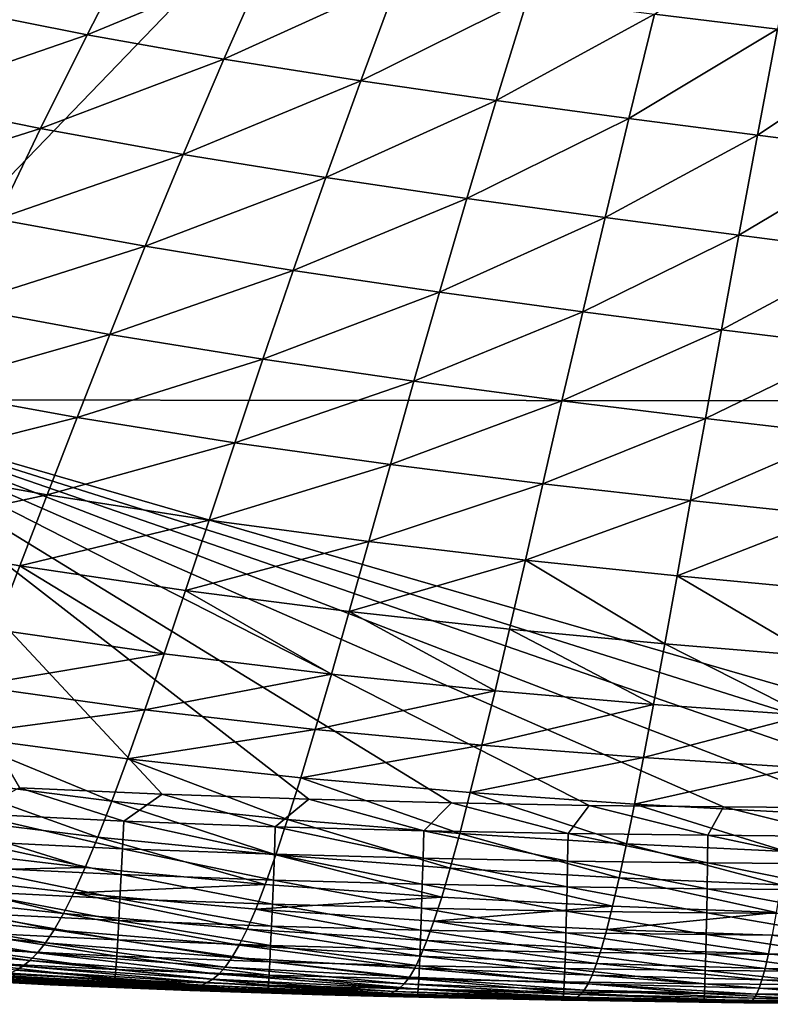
# Model space of a CAD drawing. Header units: metres. Extents: x -104 to 104, y -68 to 90.
# Tile 8 of 256: x -91.38 to -87.54, y 36.7 to 41.74. Entities that reach past the tile are written whole.
import ezdxf

# ---------------------------------------------------------------- set-up
doc = ezdxf.new("R2010")
doc.units = ezdxf.units.M
doc.layers.add('solid_FIT-BATH-153_SW0002', color=7, linetype='CONTINUOUS')

msp = doc.modelspace()

# ---------------------------------------------------------------- linework, layer by layer
at = {"layer": 'solid_FIT-BATH-153_SW0002'}
for points in [[(-87.524567, 44.988045, 16.558592), (-95.280121, 44.993069, 16.665369), (-92.533394, 39.791527, 16.643263)], [(-87.524567, 44.988045, 16.558592), (-92.533394, 39.791527, 16.643263), (-85.039299, 39.784313, 16.539715)], [(-87.389366, 42.266098, -19.26334), (-87.497849, 41.690716, -19.048822), (-88.127823, 41.768017, -19.035704)], [(-90.779289, 42.156883, -18.969122), (-91.034019, 41.660809, -18.735842), (-91.730057, 41.79879, -18.717417)], [(-90.779289, 42.156883, -18.969122), (-90.109825, 42.043934, -18.987471), (-91.034019, 41.660809, -18.735842)], [(-90.109825, 42.043934, -18.987471), (-90.332748, 41.537346, -18.752447), (-91.034019, 41.660809, -18.735842)], [(-90.109825, 42.043934, -18.987471), (-89.440414, 41.942738, -19.004818), (-90.332748, 41.537346, -18.752447)], [(-89.440414, 41.942738, -19.004818), (-89.631973, 41.426304, -18.767086), (-90.332748, 41.537346, -18.752447)], [(-89.440414, 41.942738, -19.004818), (-88.77755, 41.851395, -19.020966), (-89.631973, 41.426304, -18.767086)], [(-88.77755, 41.851395, -19.020966), (-88.938385, 41.325726, -18.779552), (-89.631973, 41.426304, -18.767086)], [(-88.77755, 41.851395, -19.020966), (-88.127823, 41.768017, -19.035704), (-88.938385, 41.325726, -18.779552)], [(-91.730057, 41.79879, -18.717417), (-91.034019, 41.660809, -18.735842), (-91.998436, 41.328575, -18.441837)], [(-88.127823, 41.768017, -19.035704), (-88.258774, 41.233665, -18.789631), (-88.938385, 41.325726, -18.779552)], [(-88.127823, 41.768017, -19.035704), (-87.497849, 41.690716, -19.048822), (-88.258774, 41.233665, -18.789631)], [(-91.034019, 41.660809, -18.735842), (-91.27256, 41.180862, -18.459492), (-91.998436, 41.328575, -18.441837)], [(-91.034019, 41.660809, -18.735842), (-90.332748, 41.537346, -18.752447), (-91.27256, 41.180862, -18.459492)], [(-87.497849, 41.690716, -19.048822), (-87.599945, 41.148182, -18.797108), (-88.258774, 41.233665, -18.789631)], [(-87.497849, 41.690716, -19.048822), (-86.894547, 41.617783, -19.060022), (-87.599945, 41.148182, -18.797108)], [(-86.894547, 41.617783, -19.060022), (-86.968987, 41.06752, -18.801697), (-87.599945, 41.148182, -18.797108)], [(-90.332748, 41.537346, -18.752447), (-90.541595, 41.048744, -18.474379), (-91.27256, 41.180862, -18.459492)], [(-90.332748, 41.537346, -18.752447), (-89.631973, 41.426304, -18.767086), (-90.541595, 41.048744, -18.474379)], [(-89.631973, 41.426304, -18.767086), (-89.811493, 40.930103, -18.486284), (-90.541595, 41.048744, -18.474379)], [(-89.631973, 41.426304, -18.767086), (-88.938385, 41.325726, -18.779552), (-89.811493, 40.930103, -18.486284)], [(-91.998436, 41.328575, -18.441837), (-91.27256, 41.180862, -18.459492), (-92.248581, 40.873096, -18.115959)], [(-88.938385, 41.325726, -18.779552), (-89.089127, 40.822926, -18.494991), (-89.811493, 40.930103, -18.486284)], [(-88.938385, 41.325726, -18.779552), (-88.258774, 41.233665, -18.789631), (-89.089127, 40.822926, -18.494991)], [(-88.258774, 41.233665, -18.789631), (-88.381493, 40.725208, -18.500275), (-89.089127, 40.822926, -18.494991)], [(-88.258774, 41.233665, -18.789631), (-87.599945, 41.148182, -18.797108), (-88.381493, 40.725208, -18.500275)], [(-91.27256, 41.180862, -18.459492), (-91.494987, 40.717178, -18.132835), (-92.248581, 40.873096, -18.115959)], [(-91.27256, 41.180862, -18.459492), (-90.541595, 41.048744, -18.474379), (-91.494987, 40.717178, -18.132835)], [(-87.599945, 41.148182, -18.797108), (-87.695572, 40.634953, -18.501909), (-88.381493, 40.725208, -18.500275)], [(-87.599945, 41.148182, -18.797108), (-86.968987, 41.06752, -18.801697), (-87.695572, 40.634953, -18.501909)], [(-90.541595, 41.048744, -18.474379), (-90.736404, 40.578285, -18.146048), (-91.494987, 40.717178, -18.132835)], [(-90.541595, 41.048744, -18.474379), (-89.811493, 40.930103, -18.486284), (-90.736404, 40.578285, -18.146048)], [(-86.968987, 41.06752, -18.801697), (-87.038643, 40.550323, -18.499638), (-87.695572, 40.634953, -18.501909)], [(-89.811493, 40.930103, -18.486284), (-89.978966, 40.454296, -18.155323), (-90.736404, 40.578285, -18.146048)], [(-89.811493, 40.930103, -18.486284), (-89.089127, 40.822926, -18.494991), (-89.978966, 40.454296, -18.155323)], [(-89.089127, 40.822926, -18.494991), (-89.229736, 40.343136, -18.160429), (-89.978966, 40.454296, -18.155323)], [(-89.089127, 40.822926, -18.494991), (-88.381493, 40.725208, -18.500275), (-89.229736, 40.343136, -18.160429)], [(-91.494987, 40.717178, -18.132835), (-90.736404, 40.578285, -18.146048), (-91.70137, 40.271187, -17.748909)], [(-88.381493, 40.725208, -18.500275), (-88.495911, 40.242741, -18.161142), (-89.229736, 40.343136, -18.160429)], [(-88.381493, 40.725208, -18.500275), (-87.695572, 40.634953, -18.501909), (-88.495911, 40.242741, -18.161142)], [(-87.695572, 40.634953, -18.501909), (-87.784668, 40.151043, -18.157232), (-88.495911, 40.242741, -18.161142)], [(-87.695572, 40.634953, -18.501909), (-87.038643, 40.550323, -18.499638), (-87.784668, 40.151043, -18.157232)], [(-90.736404, 40.578285, -18.146048), (-90.917175, 40.12738, -17.760521), (-91.70137, 40.271187, -17.748909)], [(-90.736404, 40.578285, -18.146048), (-89.978966, 40.454296, -18.155323), (-90.917175, 40.12738, -17.760521)], [(-87.038643, 40.550323, -18.499638), (-87.10347, 40.066113, -18.148478), (-87.784668, 40.151043, -18.157232)], [(-89.978966, 40.454296, -18.155323), (-90.134346, 40.000214, -17.767391), (-90.917175, 40.12738, -17.760521)], [(-89.978966, 40.454296, -18.155323), (-89.229736, 40.343136, -18.160429), (-90.134346, 40.000214, -17.767391)], [(-89.229736, 40.343136, -18.160429), (-89.360153, 39.887554, -17.769291), (-90.134346, 40.000214, -17.767391)], [(-89.229736, 40.343136, -18.160429), (-88.495911, 40.242741, -18.161142), (-89.360153, 39.887554, -17.769291)], [(-91.70137, 40.271187, -17.748909), (-90.917175, 40.12738, -17.760521), (-91.891876, 39.847908, -17.302132)], [(-88.495911, 40.242741, -18.161142), (-88.601959, 39.787258, -17.766005), (-89.360153, 39.887554, -17.769291)], [(-88.495911, 40.242741, -18.161142), (-87.784668, 40.151043, -18.157232), (-88.601959, 39.787258, -17.766005)], [(-87.784668, 40.151043, -18.157232), (-87.867142, 39.697186, -17.757311), (-88.601959, 39.787258, -17.766005)], [(-87.784668, 40.151043, -18.157232), (-87.10347, 40.066113, -18.148478), (-87.867142, 39.697186, -17.757311)], [(-90.917175, 40.12738, -17.760521), (-91.084061, 39.700878, -17.312263), (-91.891876, 39.847908, -17.302132)], [(-90.917175, 40.12738, -17.760521), (-90.134346, 40.000214, -17.767391), (-91.084061, 39.700878, -17.312263)], [(-87.10347, 40.066113, -18.148478), (-87.163376, 39.61528, -17.743034), (-87.867142, 39.697186, -17.757311)], [(-90.134346, 40.000214, -17.767391), (-90.277756, 39.572392, -17.317068), (-91.084061, 39.700878, -17.312263)], [(-90.134346, 40.000214, -17.767391), (-89.360153, 39.887554, -17.769291), (-90.277756, 39.572392, -17.317068)], [(-91.891876, 39.847908, -17.302132), (-91.084061, 39.700878, -17.312263), (-92.06675, 39.453465, -16.787451)], [(-89.360153, 39.887554, -17.769291), (-89.480438, 39.460232, -17.316334), (-90.277756, 39.572392, -17.317068)], [(-89.360153, 39.887554, -17.769291), (-88.601959, 39.787258, -17.766005), (-89.480438, 39.460232, -17.316334)], [(-92.533394, 39.791527, 16.643263), (-85.885384, 37.697414, 16.550652), (-85.312401, 37.698925, 16.54318)], [(-85.039299, 39.784313, 16.539715), (-92.533394, 39.791527, 16.643263), (-85.312401, 37.698925, 16.54318)], [(-92.533394, 39.791527, 16.643263), (-86.486092, 37.698448, 16.558594), (-85.885384, 37.697414, 16.550652)], [(-92.533394, 39.791527, 16.643263), (-87.11451, 37.702026, 16.567024), (-86.486092, 37.698448, 16.558594)], [(-92.533394, 39.791527, 16.643263), (-87.774086, 37.707115, 16.576002), (-87.11451, 37.702026, 16.567024)], [(-92.533394, 39.791527, 16.643263), (-88.462135, 37.714527, 16.585514), (-87.774086, 37.707115, 16.576002)], [(-92.533394, 39.791527, 16.643263), (-89.167725, 37.727539, 16.595425), (-88.462135, 37.714527, 16.585514)], [(-92.533394, 39.791527, 16.643263), (-89.89753, 37.747337, 16.605843), (-89.167725, 37.727539, 16.595425)], [(-92.533394, 39.791527, 16.643263), (-90.648682, 37.772896, 16.616739), (-89.89753, 37.747337, 16.605843)], [(-92.533394, 39.791527, 16.643263), (-91.380219, 37.805496, 16.627523), (-90.648682, 37.772896, 16.616739)], [(-88.601959, 39.787258, -17.766005), (-88.699669, 39.362179, -17.309858), (-89.480438, 39.460232, -17.316334)], [(-88.601959, 39.787258, -17.766005), (-87.867142, 39.697186, -17.757311), (-88.699669, 39.362179, -17.309858)], [(-91.084061, 39.700878, -17.312263), (-91.237236, 39.30468, -16.796284), (-92.06675, 39.453465, -16.787451)], [(-91.084061, 39.700878, -17.312263), (-90.277756, 39.572392, -17.317068), (-91.237236, 39.30468, -16.796284)], [(-87.867142, 39.697186, -17.757311), (-87.943031, 39.275997, -17.297449), (-88.699669, 39.362179, -17.309858)], [(-87.867142, 39.697186, -17.757311), (-87.163376, 39.61528, -17.743034), (-87.943031, 39.275997, -17.297449)], [(-87.163376, 39.61528, -17.743034), (-87.218376, 39.199493, -17.27898), (-87.943031, 39.275997, -17.297449)], [(-90.277756, 39.572392, -17.317068), (-90.40934, 39.176319, -16.799469), (-91.237236, 39.30468, -16.796284)], [(-90.277756, 39.572392, -17.317068), (-89.480438, 39.460232, -17.316334), (-90.40934, 39.176319, -16.799469)], [(-92.06675, 39.453465, -16.787451), (-91.237236, 39.30468, -16.796284), (-92.226471, 39.091862, -16.201324)], [(-89.480438, 39.460232, -17.316334), (-89.590729, 39.066078, -16.796824), (-90.40934, 39.176319, -16.799469)], [(-89.480438, 39.460232, -17.316334), (-88.699669, 39.362179, -17.309858), (-89.590729, 39.066078, -16.796824)], [(-88.699669, 39.362179, -17.309858), (-88.789154, 38.971626, -16.788176), (-89.590729, 39.066078, -16.796824)], [(-88.699669, 39.362179, -17.309858), (-87.943031, 39.275997, -17.297449), (-88.789154, 38.971626, -16.788176)], [(-91.237236, 39.30468, -16.796284), (-91.377151, 38.942566, -16.209084), (-92.226471, 39.091862, -16.201324)], [(-91.237236, 39.30468, -16.796284), (-90.40934, 39.176319, -16.799469), (-91.377151, 38.942566, -16.209084)], [(-87.943031, 39.275997, -17.297449), (-88.012405, 38.89064, -16.773363), (-88.789154, 38.971626, -16.788176)], [(-87.943031, 39.275997, -17.297449), (-87.218376, 39.199493, -17.27898), (-88.012405, 38.89064, -16.773363)], [(-87.218376, 39.199493, -17.27898), (-87.268532, 38.820774, -16.752316), (-88.012405, 38.89064, -16.773363)], [(-90.40934, 39.176319, -16.799469), (-90.529495, 38.815426, -16.211149), (-91.377151, 38.942566, -16.209084)], [(-90.40934, 39.176319, -16.799469), (-89.590729, 39.066078, -16.796824), (-90.529495, 38.815426, -16.211149)], [(-92.226471, 39.091862, -16.201324), (-91.377151, 38.942566, -16.209084), (-91.504295, 38.616276, -15.548589)], [(-89.590729, 39.066078, -16.796824), (-89.69136, 38.708035, -16.207371), (-90.529495, 38.815426, -16.211149)], [(-89.590729, 39.066078, -16.796824), (-88.789154, 38.971626, -16.788176), (-89.69136, 38.708035, -16.207371)], [(-91.377151, 38.942566, -16.209084), (-90.638664, 38.49115, -15.550029), (-91.504295, 38.616276, -15.548589)], [(-91.377151, 38.942566, -16.209084), (-90.529495, 38.815426, -16.211149), (-90.638664, 38.49115, -15.550029)], [(-88.789154, 38.971626, -16.788176), (-88.87072, 38.617954, -16.19762), (-89.69136, 38.708035, -16.207371)], [(-88.789154, 38.971626, -16.788176), (-88.075531, 38.542747, -16.181767), (-88.87072, 38.617954, -16.19762)], [(-88.789154, 38.971626, -16.788176), (-88.012405, 38.89064, -16.773363), (-88.075531, 38.542747, -16.181767)], [(-88.012405, 38.89064, -16.773363), (-87.314064, 38.479916, -16.1598), (-88.075531, 38.542747, -16.181767)], [(-88.012405, 38.89064, -16.773363), (-87.268532, 38.820774, -16.752316), (-87.314064, 38.479916, -16.1598)], [(-90.529495, 38.815426, -16.211149), (-89.782738, 38.387177, -15.545856), (-90.638664, 38.49115, -15.550029)], [(-90.529495, 38.815426, -16.211149), (-89.69136, 38.708035, -16.207371), (-89.782738, 38.387177, -15.545856)], [(-89.69136, 38.708035, -16.207371), (-88.944687, 38.3018, -15.535983), (-89.782738, 38.387177, -15.545856)], [(-89.69136, 38.708035, -16.207371), (-88.87072, 38.617954, -16.19762), (-88.944687, 38.3018, -15.535983)], [(-91.504295, 38.616276, -15.548589), (-90.638664, 38.49115, -15.550029), (-91.61927, 38.326729, -14.813119)], [(-88.87072, 38.617954, -16.19762), (-88.132668, 38.232468, -15.520325), (-88.944687, 38.3018, -15.535983)], [(-88.87072, 38.617954, -16.19762), (-88.075531, 38.542747, -16.181767), (-88.132668, 38.232468, -15.520325)], [(-88.075531, 38.542747, -16.181767), (-87.355156, 38.176525, -15.498913), (-88.132668, 38.232468, -15.520325)], [(-88.075531, 38.542747, -16.181767), (-87.314064, 38.479916, -16.1598), (-87.355156, 38.176525, -15.498913)], [(-90.638664, 38.49115, -15.550029), (-90.737373, 38.204132, -14.814404), (-91.61927, 38.326729, -14.813119)], [(-90.638664, 38.49115, -15.550029), (-89.782738, 38.387177, -15.545856), (-90.737373, 38.204132, -14.814404)], [(-89.782738, 38.387177, -15.545856), (-89.865311, 38.103828, -14.810502), (-90.737373, 38.204132, -14.814404)], [(-89.782738, 38.387177, -15.545856), (-88.944687, 38.3018, -15.535983), (-89.865311, 38.103828, -14.810502)], [(-91.61927, 38.326729, -14.813119), (-90.737373, 38.204132, -14.814404), (-91.722893, 38.072872, -14.001894)], [(-88.944687, 38.3018, -15.535983), (-89.011444, 38.023132, -14.801365), (-89.865311, 38.103828, -14.810502)], [(-88.944687, 38.3018, -15.535983), (-88.132668, 38.232468, -15.520325), (-89.011444, 38.023132, -14.801365)], [(-88.132668, 38.232468, -15.520325), (-88.184128, 37.959377, -14.786949), (-89.011444, 38.023132, -14.801365)], [(-88.132668, 38.232468, -15.520325), (-87.355156, 38.176525, -15.498913), (-88.184128, 37.959377, -14.786949)], [(-90.737373, 38.204132, -14.814404), (-90.82637, 37.953117, -14.003428), (-91.722893, 38.072872, -14.001894)], [(-90.737373, 38.204132, -14.814404), (-89.865311, 38.103828, -14.810502), (-90.82637, 37.953117, -14.003428)], [(-87.355156, 38.176525, -15.498913), (-87.392044, 37.909763, -14.767323), (-88.184128, 37.959377, -14.786949)], [(-91.722893, 38.072872, -14.001894), (-90.906403, 37.736435, -13.116259), (-91.816002, 37.853218, -13.114143)], [(-91.722893, 38.072872, -14.001894), (-90.82637, 37.953117, -14.003428), (-90.906403, 37.736435, -13.116259)], [(-89.865311, 38.103828, -14.810502), (-89.939735, 37.856529, -14.000319), (-90.82637, 37.953117, -14.003428)], [(-89.865311, 38.103828, -14.810502), (-89.011444, 38.023132, -14.801365), (-89.939735, 37.856529, -14.000319)], [(-89.011444, 38.023132, -14.801365), (-89.071556, 37.780315, -13.992552), (-89.939735, 37.856529, -14.000319)], [(-89.011444, 38.023132, -14.801365), (-88.184128, 37.959377, -14.786949), (-89.071556, 37.780315, -13.992552)], [(-90.82637, 37.953117, -14.003428), (-90.006691, 37.643459, -13.114312), (-90.906403, 37.736435, -13.116259)], [(-90.82637, 37.953117, -14.003428), (-89.939735, 37.856529, -14.000319), (-90.006691, 37.643459, -13.114312)], [(-88.184128, 37.959377, -14.786949), (-88.23037, 37.72168, -13.980117), (-89.071556, 37.780315, -13.992552)], [(-88.184128, 37.959377, -14.786949), (-87.392044, 37.909763, -14.767323), (-88.23037, 37.72168, -13.980117)], [(-87.392044, 37.909763, -14.767323), (-87.425087, 37.677704, -13.963112), (-88.23037, 37.72168, -13.980117)], [(-91.816002, 37.853218, -13.114143), (-90.978355, 37.551697, -12.150913), (-91.899597, 37.665455, -12.147963)], [(-91.816002, 37.853218, -13.114143), (-90.906403, 37.736435, -13.116259), (-90.978355, 37.551697, -12.150913)], [(-89.939735, 37.856529, -14.000319), (-89.125603, 37.571381, -13.108317), (-90.006691, 37.643459, -13.114312)], [(-89.939735, 37.856529, -14.000319), (-89.071556, 37.780315, -13.992552), (-89.125603, 37.571381, -13.108317)], [(-91.635185, 37.672989, 16.620646), (-90.846153, 37.634422, 16.608952), (-91.380219, 37.805496, 16.627523)], [(-90.846153, 37.634422, 16.608952), (-90.648682, 37.772896, 16.616739), (-91.380219, 37.805496, 16.627523)], [(-90.846153, 37.634422, 16.608952), (-90.06971, 37.605804, 16.597637), (-90.648682, 37.772896, 16.616739)], [(-90.06971, 37.605804, 16.597637), (-89.89753, 37.747337, 16.605843), (-90.648682, 37.772896, 16.616739)], [(-89.071556, 37.780315, -13.992552), (-88.271889, 37.517311, -13.098289), (-89.125603, 37.571381, -13.108317)], [(-89.071556, 37.780315, -13.992552), (-88.23037, 37.72168, -13.980117), (-88.271889, 37.517311, -13.098289)], [(-90.906403, 37.736435, -13.116259), (-90.06691, 37.462162, -12.150387), (-90.978355, 37.551697, -12.150913)], [(-90.906403, 37.736435, -13.116259), (-90.006691, 37.643459, -13.114312), (-90.06691, 37.462162, -12.150387)], [(-90.06971, 37.605804, 16.597637), (-89.309761, 37.585281, 16.586746), (-89.89753, 37.747337, 16.605843)], [(-89.309761, 37.585281, 16.586746), (-89.167725, 37.727539, 16.595425), (-89.89753, 37.747337, 16.605843)], [(-89.309761, 37.585281, 16.586746), (-88.570221, 37.571148, 16.576323), (-89.167725, 37.727539, 16.595425)], [(-88.570221, 37.571148, 16.576323), (-88.462135, 37.714527, 16.585514), (-89.167725, 37.727539, 16.595425)], [(-88.23037, 37.72168, -13.980117), (-87.454643, 37.478207, -13.084339), (-88.271889, 37.517311, -13.098289)], [(-88.23037, 37.72168, -13.980117), (-87.425087, 37.677704, -13.963112), (-87.454643, 37.478207, -13.084339)], [(-91.643501, 37.531742, 16.589315), (-90.852608, 37.49316, 16.57761), (-91.635185, 37.672989, 16.620646)], [(-90.852608, 37.49316, 16.57761), (-90.846153, 37.634422, 16.608952), (-91.635185, 37.672989, 16.620646)], [(-88.570221, 37.571148, 16.576323), (-87.854973, 37.561878, 16.56641), (-88.462135, 37.714527, 16.585514)], [(-87.854973, 37.561878, 16.56641), (-87.774086, 37.707115, 16.576002), (-88.462135, 37.714527, 16.585514)], [(-87.854973, 37.561878, 16.56641), (-87.167816, 37.556389, 16.557035), (-87.774086, 37.707115, 16.576002)], [(-87.167816, 37.556389, 16.557035), (-87.11451, 37.702026, 16.567024), (-87.774086, 37.707115, 16.576002)], [(-91.899597, 37.665455, -12.147963), (-91.04306, 37.39613, -11.104839), (-91.974663, 37.506828, -11.100879)], [(-91.899597, 37.665455, -12.147963), (-90.978355, 37.551697, -12.150913), (-91.04306, 37.39613, -11.104839)], [(-90.852608, 37.49316, 16.57761), (-90.074623, 37.46455, 16.566284), (-90.846153, 37.634422, 16.608952)], [(-90.074623, 37.46455, 16.566284), (-90.06971, 37.605804, 16.597637), (-90.846153, 37.634422, 16.608952)], [(-90.006691, 37.643459, -13.114312), (-89.174202, 37.39386, -12.146413), (-90.06691, 37.462162, -12.150387)], [(-90.006691, 37.643459, -13.114312), (-89.125603, 37.571381, -13.108317), (-89.174202, 37.39386, -12.146413)], [(-90.074623, 37.46455, 16.566284), (-89.313423, 37.444038, 16.555384), (-90.06971, 37.605804, 16.597637)], [(-89.313423, 37.444038, 16.555384), (-89.309761, 37.585281, 16.586746), (-90.06971, 37.605804, 16.597637)], [(-89.313423, 37.444038, 16.555384), (-88.572876, 37.429928, 16.544952), (-89.309761, 37.585281, 16.586746)], [(-88.572876, 37.429928, 16.544952), (-88.570221, 37.571148, 16.576323), (-89.309761, 37.585281, 16.586746)], [(-89.125603, 37.571381, -13.108317), (-88.309158, 37.343788, -12.139021), (-89.174202, 37.39386, -12.146413)], [(-89.125603, 37.571381, -13.108317), (-88.271889, 37.517311, -13.098289), (-88.309158, 37.343788, -12.139021)], [(-88.572876, 37.429928, 16.544952), (-87.856819, 37.420677, 16.535028), (-88.570221, 37.571148, 16.576323)], [(-87.856819, 37.420677, 16.535028), (-87.854973, 37.561878, 16.56641), (-88.570221, 37.571148, 16.576323)], [(-91.651642, 37.398804, 16.538767), (-90.858986, 37.360203, 16.527071), (-91.643501, 37.531742, 16.589315)], [(-90.858986, 37.360203, 16.527071), (-90.852608, 37.49316, 16.57761), (-91.643501, 37.531742, 16.589315)], [(-90.978355, 37.551697, -12.150913), (-90.121101, 37.309879, -11.105893), (-91.04306, 37.39613, -11.104839)], [(-90.978355, 37.551697, -12.150913), (-90.06691, 37.462162, -12.150387), (-90.121101, 37.309879, -11.105893)], [(-87.856819, 37.420677, 16.535028), (-87.169029, 37.415203, 16.525646), (-87.854973, 37.561878, 16.56641)], [(-87.169029, 37.415203, 16.525646), (-87.167816, 37.556389, 16.557035), (-87.854973, 37.561878, 16.56641)], [(-91.974663, 37.506828, -11.100879), (-91.04306, 37.39613, -11.104839), (-92.042229, 37.374584, -9.970415)], [(-90.858986, 37.360203, 16.527071), (-90.079559, 37.331593, 16.515751), (-90.852608, 37.49316, 16.57761)], [(-90.079559, 37.331593, 16.515751), (-90.074623, 37.46455, 16.566284), (-90.852608, 37.49316, 16.57761)], [(-88.271889, 37.517311, -13.098289), (-87.481102, 37.308823, -12.128327), (-88.309158, 37.343788, -12.139021)], [(-88.271889, 37.517311, -13.098289), (-87.454643, 37.478207, -13.084339), (-87.481102, 37.308823, -12.128327)], [(-90.06691, 37.462162, -12.150387), (-89.217911, 37.244999, -11.104074), (-90.121101, 37.309879, -11.105893)], [(-90.079559, 37.331593, 16.515751), (-89.317177, 37.311092, 16.504854), (-90.074623, 37.46455, 16.566284)], [(-89.317177, 37.311092, 16.504854), (-89.313423, 37.444038, 16.555384), (-90.074623, 37.46455, 16.566284)], [(-90.06691, 37.462162, -12.150387), (-89.174202, 37.39386, -12.146413), (-89.217911, 37.244999, -11.104074)], [(-89.317177, 37.311092, 16.504854), (-88.575661, 37.296997, 16.494425), (-89.313423, 37.444038, 16.555384)], [(-88.575661, 37.296997, 16.494425), (-88.572876, 37.429928, 16.544952), (-89.313423, 37.444038, 16.555384)], [(-88.575661, 37.296997, 16.494425), (-87.858841, 37.287762, 16.484503), (-88.572876, 37.429928, 16.544952)], [(-87.858841, 37.287762, 16.484503), (-87.856819, 37.420677, 16.535028), (-88.572876, 37.429928, 16.544952)], [(-87.858841, 37.287762, 16.484503), (-87.170464, 37.282299, 16.475117), (-87.856819, 37.420677, 16.535028)], [(-87.170464, 37.282299, 16.475117), (-87.169029, 37.415203, 16.525646), (-87.856819, 37.420677, 16.535028)], [(-92.042229, 37.374584, -9.970415), (-91.154297, 37.161419, -8.760288), (-92.103371, 37.265987, -8.754093)], [(-91.04306, 37.39613, -11.104839), (-91.101395, 37.266956, -9.975484), (-92.042229, 37.374584, -9.970415)], [(-92.042229, 37.374584, -9.970415), (-91.101395, 37.266956, -9.975484), (-91.154297, 37.161419, -8.760288)], [(-91.6595, 37.27573, 16.470558), (-90.865211, 37.237103, 16.458889), (-91.651642, 37.398804, 16.538767)], [(-90.865211, 37.237103, 16.458889), (-90.858986, 37.360203, 16.527071), (-91.651642, 37.398804, 16.538767)], [(-91.04306, 37.39613, -11.104839), (-90.121101, 37.309879, -11.105893), (-91.101395, 37.266956, -9.975484)], [(-89.174202, 37.39386, -12.146413), (-88.342606, 37.198418, -11.099417), (-89.217911, 37.244999, -11.104074)], [(-89.174202, 37.39386, -12.146413), (-88.309158, 37.343788, -12.139021), (-88.342606, 37.198418, -11.099417)], [(-90.865211, 37.237103, 16.458889), (-90.084435, 37.208485, 16.447592), (-90.858986, 37.360203, 16.527071)], [(-90.084435, 37.208485, 16.447592), (-90.079559, 37.331593, 16.515751), (-90.858986, 37.360203, 16.527071)], [(-90.084435, 37.208485, 16.447592), (-89.320953, 37.187988, 16.436712), (-90.079559, 37.331593, 16.515751)], [(-89.320953, 37.187988, 16.436712), (-89.317177, 37.311092, 16.504854), (-90.079559, 37.331593, 16.515751)], [(-88.309158, 37.343788, -12.139021), (-87.504738, 37.166935, -11.092033), (-88.342606, 37.198418, -11.099417)], [(-88.309158, 37.343788, -12.139021), (-87.481102, 37.308823, -12.128327), (-87.504738, 37.166935, -11.092033)], [(-92.103371, 37.265987, -8.754093), (-91.202591, 37.076752, -7.456691), (-92.15905, 37.178276, -7.449422)], [(-92.103371, 37.265987, -8.754093), (-91.154297, 37.161419, -8.760288), (-91.202591, 37.076752, -7.456691)], [(-91.666969, 37.16407, 16.38625), (-90.871185, 37.125408, 16.374622), (-91.6595, 37.27573, 16.470558)], [(-90.871185, 37.125408, 16.374622), (-90.865211, 37.237103, 16.458889), (-91.6595, 37.27573, 16.470558)], [(-91.101395, 37.266956, -9.975484), (-90.214371, 37.081264, -8.764591), (-91.154297, 37.161419, -8.760288)], [(-90.121101, 37.309879, -11.105893), (-90.169991, 37.183834, -9.978179), (-91.101395, 37.266956, -9.975484)], [(-91.101395, 37.266956, -9.975484), (-90.169991, 37.183834, -9.978179), (-90.214371, 37.081264, -8.764591)], [(-90.121101, 37.309879, -11.105893), (-89.217911, 37.244999, -11.104074), (-90.169991, 37.183834, -9.978179)], [(-89.320953, 37.187988, 16.436712), (-88.578545, 37.173904, 16.426294), (-89.317177, 37.311092, 16.504854)], [(-88.578545, 37.173904, 16.426294), (-88.575661, 37.296997, 16.494425), (-89.317177, 37.311092, 16.504854)], [(-88.578545, 37.173904, 16.426294), (-87.861, 37.16468, 16.416378), (-88.575661, 37.296997, 16.494425)], [(-87.861, 37.16468, 16.416378), (-87.858841, 37.287762, 16.484503), (-88.575661, 37.296997, 16.494425)], [(-87.861, 37.16468, 16.416378), (-87.172073, 37.159233, 16.406998), (-87.858841, 37.287762, 16.484503)], [(-87.172073, 37.159233, 16.406998), (-87.170464, 37.282299, 16.475117), (-87.858841, 37.287762, 16.484503)], [(-90.871185, 37.125408, 16.374622), (-90.089188, 37.096779, 16.363361), (-90.865211, 37.237103, 16.458889)], [(-90.089188, 37.096779, 16.363361), (-90.084435, 37.208485, 16.447592), (-90.865211, 37.237103, 16.458889)], [(-89.217911, 37.244999, -11.104074), (-89.257324, 37.122066, -9.978533), (-90.169991, 37.183834, -9.978179)], [(-89.217911, 37.244999, -11.104074), (-88.342606, 37.198418, -11.099417), (-89.257324, 37.122066, -9.978533)], [(-92.15905, 37.178276, -7.449422), (-91.24691, 37.010201, -6.062089), (-92.210052, 37.108673, -6.053861)], [(-92.15905, 37.178276, -7.449422), (-91.202591, 37.076752, -7.456691), (-91.24691, 37.010201, -6.062089)], [(-90.169991, 37.183834, -9.978179), (-89.293091, 37.02232, -8.767021), (-90.214371, 37.081264, -8.764591)], [(-90.169991, 37.183834, -9.978179), (-89.257324, 37.122066, -9.978533), (-89.293091, 37.02232, -8.767021)], [(-90.089188, 37.096779, 16.363361), (-89.324699, 37.076283, 16.352509), (-90.084435, 37.208485, 16.447592)], [(-89.324699, 37.076283, 16.352509), (-89.320953, 37.187988, 16.436712), (-90.084435, 37.208485, 16.447592)], [(-89.324699, 37.076283, 16.352509), (-88.581474, 37.062202, 16.342112), (-89.320953, 37.187988, 16.436712)], [(-88.581474, 37.062202, 16.342112), (-88.578545, 37.173904, 16.426294), (-89.320953, 37.187988, 16.436712)], [(-88.342606, 37.198418, -11.099417), (-88.372704, 37.078518, -9.976577), (-89.257324, 37.122066, -9.978533)], [(-88.581474, 37.062202, 16.342112), (-87.863274, 37.052986, 16.332209), (-88.578545, 37.173904, 16.426294)], [(-87.863274, 37.052986, 16.332209), (-87.861, 37.16468, 16.416378), (-88.578545, 37.173904, 16.426294)], [(-88.342606, 37.198418, -11.099417), (-87.504738, 37.166935, -11.092033), (-88.372704, 37.078518, -9.976577)], [(-87.504738, 37.166935, -11.092033), (-87.525902, 37.049927, -9.972407), (-88.372704, 37.078518, -9.976577)], [(-91.673927, 37.065384, 16.287399), (-90.876823, 37.02668, 16.275829), (-91.666969, 37.16407, 16.38625)], [(-90.876823, 37.02668, 16.275829), (-90.871185, 37.125408, 16.374622), (-91.666969, 37.16407, 16.38625)], [(-91.154297, 37.161419, -8.760288), (-90.254929, 36.99942, -7.462478), (-91.202591, 37.076752, -7.456691)], [(-91.154297, 37.161419, -8.760288), (-90.214371, 37.081264, -8.764591), (-90.254929, 36.99942, -7.462478)], [(-90.876823, 37.02668, 16.275829), (-90.093735, 36.998028, 16.264612), (-90.871185, 37.125408, 16.374622)], [(-90.093735, 36.998028, 16.264612), (-90.089188, 37.096779, 16.363361), (-90.871185, 37.125408, 16.374622)], [(-89.257324, 37.122066, -9.978533), (-88.399956, 36.981392, -8.767601), (-89.293091, 37.02232, -8.767021)], [(-89.257324, 37.122066, -9.978533), (-88.372704, 37.078518, -9.976577), (-88.399956, 36.981392, -8.767601)], [(-87.863274, 37.052986, 16.332209), (-87.173843, 37.047546, 16.322836), (-87.861, 37.16468, 16.416378)], [(-87.173843, 37.047546, 16.322836), (-87.172073, 37.159233, 16.406998), (-87.861, 37.16468, 16.416378)], [(-92.210052, 37.108673, -6.053861), (-91.287895, 36.959023, -4.573874), (-92.257118, 37.054394, -4.564854)], [(-92.210052, 37.108673, -6.053861), (-91.24691, 37.010201, -6.062089), (-91.287895, 36.959023, -4.573874)], [(-91.680275, 36.981224, 16.175568), (-90.882034, 36.942471, 16.164063), (-91.673927, 37.065384, 16.287399)], [(-90.882034, 36.942471, 16.164063), (-90.876823, 37.02668, 16.275829), (-91.673927, 37.065384, 16.287399)], [(-91.202591, 37.076752, -7.456691), (-90.292191, 36.935593, -6.069184), (-91.24691, 37.010201, -6.062089)], [(-91.202591, 37.076752, -7.456691), (-90.254929, 36.99942, -7.462478), (-90.292191, 36.935593, -6.069184)], [(-90.214371, 37.081264, -8.764591), (-89.325768, 36.943039, -7.466787), (-90.254929, 36.99942, -7.462478)], [(-90.214371, 37.081264, -8.764591), (-89.293091, 37.02232, -8.767021), (-89.325768, 36.943039, -7.466787)], [(-90.093735, 36.998028, 16.264612), (-89.328354, 36.977528, 16.253798), (-90.089188, 37.096779, 16.363361)], [(-89.328354, 36.977528, 16.253798), (-89.324699, 37.076283, 16.352509), (-90.089188, 37.096779, 16.363361)], [(-89.328354, 36.977528, 16.253798), (-88.584404, 36.963444, 16.243427), (-89.324699, 37.076283, 16.352509)], [(-88.584404, 36.963444, 16.243427), (-88.581474, 37.062202, 16.342112), (-89.324699, 37.076283, 16.352509)], [(-88.372704, 37.078518, -9.976577), (-87.544968, 36.955185, -8.766404), (-88.399956, 36.981392, -8.767601)], [(-88.372704, 37.078518, -9.976577), (-87.525902, 37.049927, -9.972407), (-87.544968, 36.955185, -8.766404)], [(-92.257118, 37.054394, -4.564854), (-91.326157, 36.920475, -2.989435), (-92.30098, 37.012653, -2.979845)], [(-92.257118, 37.054394, -4.564854), (-91.287895, 36.959023, -4.573874), (-91.326157, 36.920475, -2.989435)], [(-90.882034, 36.942471, 16.164063), (-90.098015, 36.913788, 16.152903), (-90.876823, 37.02668, 16.275829)], [(-90.098015, 36.913788, 16.152903), (-90.093735, 36.998028, 16.264612), (-90.876823, 37.02668, 16.275829)], [(-89.293091, 37.02232, -8.767021), (-88.424797, 36.904377, -7.469624), (-89.325768, 36.943039, -7.466787)], [(-89.293091, 37.02232, -8.767021), (-88.399956, 36.981392, -8.767601), (-88.424797, 36.904377, -7.469624)], [(-88.584404, 36.963444, 16.243427), (-87.865616, 36.954227, 16.233543), (-88.581474, 37.062202, 16.342112)], [(-87.865616, 36.954227, 16.233543), (-87.863274, 37.052986, 16.332209), (-88.581474, 37.062202, 16.342112)], [(-87.865616, 36.954227, 16.233543), (-87.175728, 36.948792, 16.224182), (-87.863274, 37.052986, 16.332209)], [(-87.175728, 36.948792, 16.224182), (-87.173843, 37.047546, 16.322836), (-87.863274, 37.052986, 16.332209)], [(-87.525902, 37.049927, -9.972407), (-86.73951, 36.940151, -8.763649), (-87.544968, 36.955185, -8.766404)], [(-92.30098, 37.012653, -2.979845), (-91.362312, 36.891811, -1.306167), (-92.342392, 36.980671, -1.296284)], [(-92.342392, 36.980671, -1.296284), (-91.362312, 36.891811, -1.306167), (-91.396797, 36.870617, 0.477947)], [(-92.30098, 37.012653, -2.979845), (-91.326157, 36.920475, -2.989435), (-91.362312, 36.891811, -1.306167)], [(-91.685898, 36.913147, 16.052313), (-90.886734, 36.874329, 16.040882), (-91.680275, 36.981224, 16.175568)], [(-90.886734, 36.874329, 16.040882), (-90.882034, 36.942471, 16.164063), (-91.680275, 36.981224, 16.175568)], [(-91.24691, 37.010201, -6.062089), (-90.326668, 36.8871, -4.582057), (-91.287895, 36.959023, -4.573874)], [(-91.24691, 37.010201, -6.062089), (-90.292191, 36.935593, -6.069184), (-90.326668, 36.8871, -4.582057)], [(-90.254929, 36.99942, -7.462478), (-89.355774, 36.881588, -6.07513), (-90.292191, 36.935593, -6.069184)], [(-90.254929, 36.99942, -7.462478), (-89.325768, 36.943039, -7.466787), (-89.355774, 36.881588, -6.07513)], [(-90.098015, 36.913788, 16.152903), (-89.331863, 36.893269, 16.14213), (-90.093735, 36.998028, 16.264612)], [(-89.331863, 36.893269, 16.14213), (-89.328354, 36.977528, 16.253798), (-90.093735, 36.998028, 16.264612)], [(-89.331863, 36.893269, 16.14213), (-88.58728, 36.879177, 16.131794), (-89.328354, 36.977528, 16.253798)], [(-88.58728, 36.879177, 16.131794), (-88.584404, 36.963444, 16.243427), (-89.328354, 36.977528, 16.253798)], [(-88.58728, 36.879177, 16.131794), (-87.867989, 36.869957, 16.121935), (-88.584404, 36.963444, 16.243427)], [(-87.867989, 36.869957, 16.121935), (-87.865616, 36.954227, 16.233543), (-88.584404, 36.963444, 16.243427)], [(-88.399956, 36.981392, -8.767601), (-87.562263, 36.880123, -7.471034), (-88.424797, 36.904377, -7.469624)], [(-88.399956, 36.981392, -8.767601), (-87.544968, 36.955185, -8.766404), (-87.562263, 36.880123, -7.471034)], [(-91.690689, 36.862701, 15.919193), (-90.890831, 36.823811, 15.907844), (-91.685898, 36.913147, 16.052313)], [(-90.890831, 36.823811, 15.907844), (-90.886734, 36.874329, 16.040882), (-91.685898, 36.913147, 16.052313)], [(-91.326157, 36.920475, -2.989435), (-90.389275, 36.825367, -1.315689), (-91.362312, 36.891811, -1.306167)], [(-91.287895, 36.959023, -4.573874), (-90.358864, 36.851254, -2.998442), (-91.326157, 36.920475, -2.989435)], [(-91.326157, 36.920475, -2.989435), (-90.358864, 36.851254, -2.998442), (-90.389275, 36.825367, -1.315689)], [(-91.287895, 36.959023, -4.573874), (-90.326668, 36.8871, -4.582057), (-90.358864, 36.851254, -2.998442)], [(-90.886734, 36.874329, 16.040882), (-90.101944, 36.845608, 16.029783), (-90.882034, 36.942471, 16.164063)], [(-90.101944, 36.845608, 16.029783), (-90.098015, 36.913788, 16.152903), (-90.882034, 36.942471, 16.164063)], [(-90.292191, 36.935593, -6.069184), (-89.383514, 36.835346, -4.589365), (-90.326668, 36.8871, -4.582057)], [(-90.292191, 36.935593, -6.069184), (-89.355774, 36.881588, -6.07513), (-89.383514, 36.835346, -4.589365)], [(-90.101944, 36.845608, 16.029783), (-89.335167, 36.825062, 16.019062), (-90.098015, 36.913788, 16.152903)], [(-89.335167, 36.825062, 16.019062), (-89.331863, 36.893269, 16.14213), (-90.098015, 36.913788, 16.152903)], [(-89.325768, 36.943039, -7.466787), (-88.447548, 36.844917, -6.07991), (-89.355774, 36.881588, -6.07513)], [(-89.325768, 36.943039, -7.466787), (-88.424797, 36.904377, -7.469624), (-88.447548, 36.844917, -6.07991)], [(-87.867989, 36.869957, 16.121935), (-87.177711, 36.864521, 16.112589), (-87.865616, 36.954227, 16.233543)], [(-87.177711, 36.864521, 16.112589), (-87.175728, 36.948792, 16.224182), (-87.865616, 36.954227, 16.233543)], [(-87.544968, 36.955185, -8.766404), (-86.749893, 36.86676, -7.471179), (-87.562263, 36.880123, -7.471034)], [(-87.544968, 36.955185, -8.766404), (-86.73951, 36.940151, -8.763649), (-86.749893, 36.86676, -7.471179)], [(-91.694534, 36.831448, 15.777769), (-90.894234, 36.792473, 15.766504), (-91.690689, 36.862701, 15.919193)], [(-90.894234, 36.792473, 15.766504), (-90.890831, 36.823811, 15.907844), (-91.690689, 36.862701, 15.919193)], [(-91.396797, 36.870617, 0.477947), (-90.44593, 36.794495, 2.354265), (-91.42971, 36.855103, 2.363743)], [(-91.362312, 36.891811, -1.306167), (-90.418274, 36.807053, 0.468258), (-91.396797, 36.870617, 0.477947)], [(-91.396797, 36.870617, 0.477947), (-90.418274, 36.807053, 0.468258), (-90.44593, 36.794495, 2.354265)], [(-91.362312, 36.891811, -1.306167), (-90.389275, 36.825367, -1.315689), (-90.418274, 36.807053, 0.468258)], [(-90.890831, 36.823811, 15.907844), (-90.105461, 36.79504, 15.896811), (-90.886734, 36.874329, 16.040882)], [(-90.105461, 36.79504, 15.896811), (-90.101944, 36.845608, 16.029783), (-90.886734, 36.874329, 16.040882)], [(-90.326668, 36.8871, -4.582057), (-89.409378, 36.801704, -3.006808), (-90.358864, 36.851254, -2.998442)], [(-90.326668, 36.8871, -4.582057), (-89.383514, 36.835346, -4.589365), (-89.409378, 36.801704, -3.006808)], [(-89.355774, 36.881588, -6.07513), (-88.468513, 36.80048, -4.59576), (-89.383514, 36.835346, -4.589365)], [(-89.355774, 36.881588, -6.07513), (-88.447548, 36.844917, -6.07991), (-88.468513, 36.80048, -4.59576)], [(-89.335167, 36.825062, 16.019062), (-88.590073, 36.810955, 16.008764), (-89.331863, 36.893269, 16.14213)], [(-88.590073, 36.810955, 16.008764), (-88.58728, 36.879177, 16.131794), (-89.331863, 36.893269, 16.14213)], [(-88.590073, 36.810955, 16.008764), (-87.870361, 36.801723, 15.998932), (-88.58728, 36.879177, 16.131794)], [(-87.870361, 36.801723, 15.998932), (-87.867989, 36.869957, 16.121935), (-88.58728, 36.879177, 16.131794)], [(-88.424797, 36.904377, -7.469624), (-87.577995, 36.822273, -6.08354), (-88.447548, 36.844917, -6.07991)], [(-88.424797, 36.904377, -7.469624), (-87.562263, 36.880123, -7.471034), (-87.577995, 36.822273, -6.08354)], [(-87.870361, 36.801723, 15.998932), (-87.179764, 36.79628, 15.989606), (-87.867989, 36.869957, 16.121935)], [(-87.179764, 36.79628, 15.989606), (-87.177711, 36.864521, 16.112589), (-87.867989, 36.869957, 16.121935)], [(-87.562263, 36.880123, -7.471034), (-86.759247, 36.810196, -6.086125), (-87.577995, 36.822273, -6.08354)], [(-87.562263, 36.880123, -7.471034), (-86.749893, 36.86676, -7.471179), (-86.759247, 36.810196, -6.086125)], [(-91.9533, 36.835762, 15.633429), (-91.223053, 36.796474, 15.623178), (-91.694534, 36.831448, 15.777769)], [(-91.561562, 36.817631, 13.338324), (-91.223053, 36.796474, 15.623178), (-91.9533, 36.835762, 15.633429)], [(-91.223053, 36.796474, 15.623178), (-90.894234, 36.792473, 15.766504), (-91.694534, 36.831448, 15.777769)], [(-91.541588, 36.822334, 10.935472), (-90.55674, 36.770588, 13.33515), (-91.561562, 36.817631, 13.338324)], [(-91.561562, 36.817631, 13.338324), (-90.55674, 36.770588, 13.33515), (-91.223053, 36.796474, 15.623178)], [(-91.517609, 36.828075, 8.637257), (-90.539848, 36.773136, 10.93057), (-91.541588, 36.822334, 10.935472)], [(-91.541588, 36.822334, 10.935472), (-90.539848, 36.773136, 10.93057), (-90.55674, 36.770588, 13.33515)], [(-91.490547, 36.834949, 6.442918), (-90.497009, 36.780315, 6.435051), (-91.517609, 36.828075, 8.637257)], [(-91.517609, 36.828075, 8.637257), (-90.519714, 36.776283, 8.630738), (-90.539848, 36.773136, 10.93057)], [(-90.497009, 36.780315, 6.435051), (-90.519714, 36.776283, 8.630738), (-91.517609, 36.828075, 8.637257)], [(-91.461067, 36.84362, 4.351894), (-90.497009, 36.780315, 6.435051), (-91.490547, 36.834949, 6.442918)], [(-91.42971, 36.855103, 2.363743), (-90.472267, 36.786015, 4.343029), (-91.461067, 36.84362, 4.351894)], [(-91.461067, 36.84362, 4.351894), (-90.472267, 36.786015, 4.343029), (-90.497009, 36.780315, 6.435051)], [(-91.42971, 36.855103, 2.363743), (-90.44593, 36.794495, 2.354265), (-90.472267, 36.786015, 4.343029)], [(-90.894234, 36.792473, 15.766504), (-90.108498, 36.763638, 15.755541), (-90.890831, 36.823811, 15.907844)], [(-90.108498, 36.763638, 15.755541), (-90.105461, 36.79504, 15.896811), (-90.890831, 36.823811, 15.907844)], [(-90.389275, 36.825367, -1.315689), (-89.457008, 36.762016, 0.458821), (-90.418274, 36.807053, 0.468258)], [(-90.358864, 36.851254, -2.998442), (-89.433784, 36.778042, -1.324776), (-90.389275, 36.825367, -1.315689)], [(-90.389275, 36.825367, -1.315689), (-89.433784, 36.778042, -1.324776), (-89.457008, 36.762016, 0.458821)], [(-90.358864, 36.851254, -2.998442), (-89.409378, 36.801704, -3.006808), (-89.433784, 36.778042, -1.324776)], [(-90.105461, 36.79504, 15.896811), (-89.338203, 36.77446, 15.886144), (-90.101944, 36.845608, 16.029783)], [(-89.338203, 36.77446, 15.886144), (-89.335167, 36.825062, 16.019062), (-90.101944, 36.845608, 16.029783)], [(-89.383514, 36.835346, -4.589365), (-88.487999, 36.768532, -3.014473), (-89.409378, 36.801704, -3.006808)], [(-89.383514, 36.835346, -4.589365), (-88.468513, 36.80048, -4.59576), (-88.487999, 36.768532, -3.014473)], [(-89.338203, 36.77446, 15.886144), (-88.59272, 36.760326, 15.875888), (-89.335167, 36.825062, 16.019062)], [(-88.59272, 36.760326, 15.875888), (-88.590073, 36.810955, 16.008764), (-89.335167, 36.825062, 16.019062)], [(-88.447548, 36.844917, -6.07991), (-87.5924, 36.779198, -4.601226), (-88.468513, 36.80048, -4.59576)], [(-88.447548, 36.844917, -6.07991), (-87.577995, 36.822273, -6.08354), (-87.5924, 36.779198, -4.601226)], [(-87.577995, 36.822273, -6.08354), (-86.767708, 36.768108, -4.605814), (-87.5924, 36.779198, -4.601226)], [(-87.577995, 36.822273, -6.08354), (-86.759247, 36.810196, -6.086125), (-86.767708, 36.768108, -4.605814)], [(-91.223053, 36.796474, 15.623178), (-90.507133, 36.766376, 15.613194), (-90.894234, 36.792473, 15.766504)], [(-90.55674, 36.770588, 13.33515), (-90.507133, 36.766376, 15.613194), (-91.223053, 36.796474, 15.623178)], [(-90.507133, 36.766376, 15.613194), (-90.108498, 36.763638, 15.755541), (-90.894234, 36.792473, 15.766504)], [(-90.539848, 36.773136, 10.93057), (-89.56768, 36.738552, 13.331999), (-90.55674, 36.770588, 13.33515)], [(-90.55674, 36.770588, 13.33515), (-89.56768, 36.738552, 13.331999), (-90.507133, 36.766376, 15.613194)], [(-90.519714, 36.776283, 8.630738), (-89.554077, 36.739414, 10.925632), (-90.539848, 36.773136, 10.93057)], [(-90.539848, 36.773136, 10.93057), (-89.554077, 36.739414, 10.925632), (-89.56768, 36.738552, 13.331999)], [(-90.497009, 36.780315, 6.435051), (-89.519905, 36.742332, 6.427117), (-90.519714, 36.776283, 8.630738)], [(-90.519714, 36.776283, 8.630738), (-89.538002, 36.740532, 8.624145), (-89.554077, 36.739414, 10.925632)], [(-89.519905, 36.742332, 6.427117), (-89.538002, 36.740532, 8.624145), (-90.519714, 36.776283, 8.630738)], [(-90.507133, 36.766376, 15.613194), (-89.828278, 36.744427, 15.603837), (-90.108498, 36.763638, 15.755541)], [(-89.56768, 36.738552, 13.331999), (-89.828278, 36.744427, 15.603837), (-90.507133, 36.766376, 15.613194)], [(-90.472267, 36.786015, 4.343029), (-89.519905, 36.742332, 6.427117), (-90.497009, 36.780315, 6.435051)], [(-90.44593, 36.794495, 2.354265), (-89.500153, 36.745693, 4.334156), (-90.472267, 36.786015, 4.343029)], [(-90.472267, 36.786015, 4.343029), (-89.500153, 36.745693, 4.334156), (-89.519905, 36.742332, 6.427117)], [(-90.418274, 36.807053, 0.468258), (-89.479126, 36.751804, 2.344887), (-90.44593, 36.794495, 2.354265)], [(-90.44593, 36.794495, 2.354265), (-89.479126, 36.751804, 2.344887), (-89.500153, 36.745693, 4.334156)], [(-90.418274, 36.807053, 0.468258), (-89.457008, 36.762016, 0.458821), (-89.479126, 36.751804, 2.344887)], [(-90.108498, 36.763638, 15.755541), (-89.340927, 36.743011, 15.744929), (-90.105461, 36.79504, 15.896811)], [(-89.828278, 36.744427, 15.603837), (-89.340927, 36.743011, 15.744929), (-90.108498, 36.763638, 15.755541)], [(-89.340927, 36.743011, 15.744929), (-89.338203, 36.77446, 15.886144), (-90.105461, 36.79504, 15.896811)], [(-89.457008, 36.762016, 0.458821), (-88.540199, 36.723724, 2.335695), (-89.479126, 36.751804, 2.344887)], [(-89.433784, 36.778042, -1.324776), (-88.523697, 36.732212, 0.449719), (-89.457008, 36.762016, 0.458821)], [(-89.457008, 36.762016, 0.458821), (-88.523697, 36.732212, 0.449719), (-88.540199, 36.723724, 2.335695)], [(-89.409378, 36.801704, -3.006808), (-88.506317, 36.746544, -1.333352), (-89.433784, 36.778042, -1.324776)], [(-89.433784, 36.778042, -1.324776), (-88.506317, 36.746544, -1.333352), (-88.523697, 36.732212, 0.449719)], [(-89.409378, 36.801704, -3.006808), (-88.487999, 36.768532, -3.014473), (-88.506317, 36.746544, -1.333352)], [(-89.340927, 36.743011, 15.744929), (-88.595184, 36.728844, 15.734717), (-89.338203, 36.77446, 15.886144)], [(-88.595184, 36.728844, 15.734717), (-88.59272, 36.760326, 15.875888), (-89.338203, 36.77446, 15.886144)], [(-88.59272, 36.760326, 15.875888), (-87.872696, 36.751076, 15.866086), (-88.590073, 36.810955, 16.008764)], [(-87.872696, 36.751076, 15.866086), (-87.870361, 36.801723, 15.998932), (-88.590073, 36.810955, 16.008764)], [(-88.487999, 36.768532, -3.014473), (-87.618134, 36.727596, -1.341352), (-88.506317, 36.746544, -1.333352)], [(-88.468513, 36.80048, -4.59576), (-87.605705, 36.748451, -3.021395), (-88.487999, 36.768532, -3.014473)], [(-88.487999, 36.768532, -3.014473), (-87.605705, 36.748451, -3.021395), (-87.618134, 36.727596, -1.341352)], [(-88.468513, 36.80048, -4.59576), (-87.5924, 36.779198, -4.601226), (-87.605705, 36.748451, -3.021395)], [(-87.872696, 36.751076, 15.866086), (-87.181839, 36.745621, 15.856781), (-87.870361, 36.801723, 15.998932)], [(-87.181839, 36.745621, 15.856781), (-87.179764, 36.79628, 15.989606), (-87.870361, 36.801723, 15.998932)], [(-87.5924, 36.779198, -4.601226), (-86.775429, 36.738163, -3.027572), (-87.605705, 36.748451, -3.021395)], [(-87.5924, 36.779198, -4.601226), (-86.767708, 36.768108, -4.605814), (-86.775429, 36.738163, -3.027572)], [(-89.828278, 36.744427, 15.603837), (-89.181755, 36.728603, 15.594937), (-89.340927, 36.743011, 15.744929)], [(-89.56768, 36.738552, 13.331999), (-89.181755, 36.728603, 15.594937), (-89.828278, 36.744427, 15.603837)], [(-89.554077, 36.739414, 10.925632), (-88.606178, 36.718163, 13.328889), (-89.56768, 36.738552, 13.331999)], [(-89.56768, 36.738552, 13.331999), (-88.606178, 36.718163, 13.328889), (-89.181755, 36.728603, 15.594937)], [(-89.538002, 36.740532, 8.624145), (-88.595924, 36.717823, 10.920692), (-89.554077, 36.739414, 10.925632)], [(-89.554077, 36.739414, 10.925632), (-88.595924, 36.717823, 10.920692), (-88.606178, 36.718163, 13.328889)], [(-89.519905, 36.742332, 6.427117), (-88.570534, 36.717674, 6.419183), (-89.538002, 36.740532, 8.624145)], [(-89.538002, 36.740532, 8.624145), (-88.583969, 36.717487, 8.61753), (-88.595924, 36.717823, 10.920692)], [(-88.570534, 36.717674, 6.419183), (-88.583969, 36.717487, 8.61753), (-89.538002, 36.740532, 8.624145)], [(-89.500153, 36.745693, 4.334156), (-88.570534, 36.717674, 6.419183), (-89.519905, 36.742332, 6.427117)], [(-89.479126, 36.751804, 2.344887), (-88.555855, 36.719341, 4.325354), (-89.500153, 36.745693, 4.334156)], [(-89.500153, 36.745693, 4.334156), (-88.555855, 36.719341, 4.325354), (-88.570534, 36.717674, 6.419183)], [(-89.479126, 36.751804, 2.344887), (-88.540199, 36.723724, 2.335695), (-88.555855, 36.719341, 4.325354)], [(-89.181755, 36.728603, 15.594937), (-88.595184, 36.728844, 15.734717), (-89.340927, 36.743011, 15.744929)], [(-89.181755, 36.728603, 15.594937), (-88.558632, 36.717278, 15.586449), (-88.595184, 36.728844, 15.734717)], [(-88.606178, 36.718163, 13.328889), (-88.558632, 36.717278, 15.586449), (-89.181755, 36.728603, 15.594937)], [(-88.606178, 36.718163, 13.328889), (-87.685074, 36.706314, 13.325835), (-88.558632, 36.717278, 15.586449)], [(-88.595924, 36.717823, 10.920692), (-87.685074, 36.706314, 13.325835), (-88.606178, 36.718163, 13.328889)], [(-88.595924, 36.717823, 10.920692), (-87.678078, 36.705242, 10.915791), (-87.685074, 36.706314, 13.325835)], [(-88.583969, 36.717487, 8.61753), (-87.678078, 36.705242, 10.915791), (-88.595924, 36.717823, 10.920692)], [(-88.595184, 36.728844, 15.734717), (-87.874947, 36.71957, 15.724949), (-88.59272, 36.760326, 15.875888)], [(-87.959496, 36.709431, 15.578359), (-87.874947, 36.71957, 15.724949), (-88.595184, 36.728844, 15.734717)], [(-88.558632, 36.717278, 15.586449), (-87.959496, 36.709431, 15.578359), (-88.595184, 36.728844, 15.734717)], [(-87.874947, 36.71957, 15.724949), (-87.872696, 36.751076, 15.866086), (-88.59272, 36.760326, 15.875888)], [(-88.570534, 36.717674, 6.419183), (-87.661171, 36.70319, 6.41133), (-88.583969, 36.717487, 8.61753)], [(-88.583969, 36.717487, 8.61753), (-87.670105, 36.704014, 8.610955), (-87.678078, 36.705242, 10.915791)], [(-87.661171, 36.70319, 6.41133), (-87.670105, 36.704014, 8.610955), (-88.583969, 36.717487, 8.61753)], [(-88.555855, 36.719341, 4.325354), (-87.661171, 36.70319, 6.41133), (-88.570534, 36.717674, 6.419183)], [(-87.685074, 36.706314, 13.325835), (-87.959496, 36.709431, 15.578359), (-88.558632, 36.717278, 15.586449)], [(-88.540199, 36.723724, 2.335695), (-87.651375, 36.703777, 4.316713), (-88.555855, 36.719341, 4.325354)], [(-88.555855, 36.719341, 4.325354), (-87.651375, 36.703777, 4.316713), (-87.661171, 36.70319, 6.41133)], [(-88.523697, 36.732212, 0.449719), (-87.640915, 36.707039, 2.326779), (-88.540199, 36.723724, 2.335695)], [(-88.540199, 36.723724, 2.335695), (-87.640915, 36.707039, 2.326779), (-87.651375, 36.703777, 4.316713)], [(-88.506317, 36.746544, -1.333352), (-87.629845, 36.714401, 0.441035), (-88.523697, 36.732212, 0.449719)], [(-88.523697, 36.732212, 0.449719), (-87.629845, 36.714401, 0.441035), (-87.640915, 36.707039, 2.326779)], [(-88.506317, 36.746544, -1.333352), (-87.618134, 36.727596, -1.341352), (-87.629845, 36.714401, 0.441035)], [(-87.959496, 36.709431, 15.578359), (-87.390297, 36.704369, 15.57067), (-87.874947, 36.71957, 15.724949)], [(-87.874947, 36.71957, 15.724949), (-87.183929, 36.714092, 15.715666), (-87.872696, 36.751076, 15.866086)], [(-87.390297, 36.704369, 15.57067), (-87.183929, 36.714092, 15.715666), (-87.874947, 36.71957, 15.724949)], [(-87.183929, 36.714092, 15.715666), (-87.181839, 36.745621, 15.856781), (-87.872696, 36.751076, 15.866086)], [(-87.629845, 36.714401, 0.441035), (-86.795441, 36.698792, 2.318244), (-87.640915, 36.707039, 2.326779)], [(-87.618134, 36.727596, -1.341352), (-86.789207, 36.705498, 0.43285), (-87.629845, 36.714401, 0.441035)], [(-87.629845, 36.714401, 0.441035), (-86.789207, 36.705498, 0.43285), (-86.795441, 36.698792, 2.318244)], [(-87.605705, 36.748451, -3.021395), (-86.782555, 36.718018, -1.34873), (-87.618134, 36.727596, -1.341352)], [(-87.618134, 36.727596, -1.341352), (-86.782555, 36.718018, -1.34873), (-86.789207, 36.705498, 0.43285)], [(-87.605705, 36.748451, -3.021395), (-86.775429, 36.738163, -3.027572), (-86.782555, 36.718018, -1.34873)], [(-87.685074, 36.706314, 13.325835), (-87.390297, 36.704369, 15.57067), (-87.959496, 36.709431, 15.578359)], [(-87.685074, 36.706314, 13.325835), (-86.820229, 36.700634, 13.322847), (-87.390297, 36.704369, 15.57067)], [(-87.678078, 36.705242, 10.915791), (-86.820229, 36.700634, 13.322847), (-87.685074, 36.706314, 13.325835)], [(-87.678078, 36.705242, 10.915791), (-86.816147, 36.699207, 10.910972), (-86.820229, 36.700634, 13.322847)], [(-87.670105, 36.704014, 8.610955), (-86.816147, 36.699207, 10.910972), (-87.678078, 36.705242, 10.915791)], [(-87.670105, 36.704014, 8.610955), (-86.811707, 36.697525, 8.6045), (-86.816147, 36.699207, 10.910972)], [(-86.806755, 36.696171, 6.40366), (-86.811707, 36.697525, 8.6045), (-87.670105, 36.704014, 8.610955)], [(-87.661171, 36.70319, 6.41133), (-86.806755, 36.696171, 6.40366), (-87.670105, 36.704014, 8.610955)], [(-87.651375, 36.703777, 4.316713), (-86.806755, 36.696171, 6.40366), (-87.661171, 36.70319, 6.41133)], [(-87.640915, 36.707039, 2.326779), (-86.8013, 36.696163, 4.308345), (-87.651375, 36.703777, 4.316713)], [(-87.651375, 36.703777, 4.316713), (-86.8013, 36.696163, 4.308345), (-86.806755, 36.696171, 6.40366)], [(-87.640915, 36.707039, 2.326779), (-86.795441, 36.698792, 2.318244), (-86.8013, 36.696163, 4.308345)]]:
    msp.add_3dface(points, dxfattribs=at)

doc.saveas('drawing.dxf')
